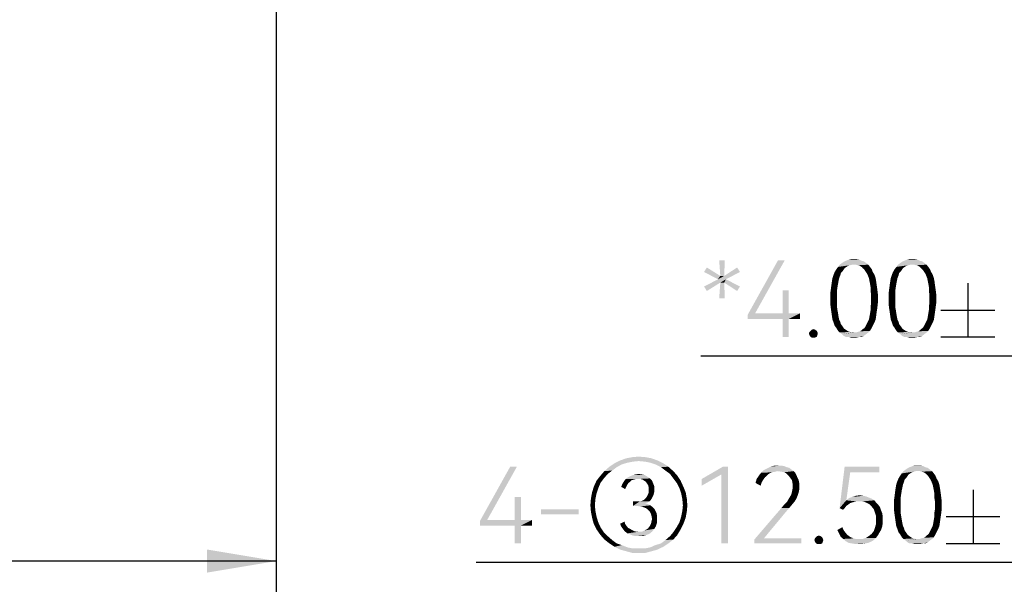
# Model space of a CAD drawing. Header units: millimetres. Extents: x 0 to 297, y 0 to 210.
# Tile 59 of 122: x 94 to 120, y 86 to 101. Entities that reach past the tile are written whole.
import ezdxf

# ---------------------------------------------------------------- set-up
doc = ezdxf.new("R2010")
doc.units = ezdxf.units.MM
doc.header["$LTSCALE"] = 16.335
doc.layers.get('0').update_dxf_attribs({"linetype": 'CONTINUOUS'})
doc.styles.get("Standard").update_dxf_attribs({"font": 'harmonyos_sans_sc_light.ttf'})
doc.dimstyles.new('DIMSTYLE_1', dxfattribs={"dimtxt": 2, "dimasz": 1.8, "dimexe": 0.8, "dimexo": 0, "dimgap": 0.5, "dimtad": 1, "dimzin": 0, "dimdsep": 46, "dimtxsty": 'STANDARD', "dimblk": '_FILLED', "dimblk1": '_FILLED', "dimblk2": '_FILLED', "dimcen": 0.09, "dimclrt": 7, "dimazin": 0, "dimtol": 1, "dimtp": 0.25, "dimtm": 0.25, "dimtfac": 1, "dimtofl": 0, "dimtmove": 0, "dimatfit": 3, "dimldrblk": '_FILLED', "dimfxl": 1, "dimtolj": 1, "dimtzin": 0, "dimarcsym": 0})
doc.dimstyles.new('DIMSTYLE_5', dxfattribs={"dimtxt": 2, "dimasz": 1.8, "dimexe": 0.8, "dimexo": 0, "dimgap": 0.5, "dimtad": 1, "dimzin": 0, "dimdsep": 46, "dimtxsty": 'STANDARD', "dimblk": '_FILLED', "dimblk1": '_FILLED', "dimblk2": '_FILLED', "dimcen": 0.09, "dimclrt": 7, "dimazin": 0, "dimtol": 1, "dimtp": 0.1, "dimtm": 0.1, "dimtfac": 1, "dimtofl": 0, "dimtmove": 0, "dimatfit": 3, "dimldrblk": '_FILLED', "dimfxl": 1, "dimtolj": 1, "dimtzin": 0, "dimarcsym": 0})

# ---------------------------------------------------------------- blocks, each defined once
blk = doc.blocks.new('_FILLED')
at = {"color": 0, "linetype": 'BYBLOCK'}
blk.add_solid([(0, 0), (-1, 0.167), (-1, -0.167)], dxfattribs=at)
blk = doc.blocks.new('*D0')
at = {"color": 7, "linetype": 'CONTINUOUS'}
for p, q in [((15.169, 106.464), (15.169, 86.127)), ((101.169, 106.464), (101.169, 86.127)), ((15.169, 86.927), (58.169, 86.927)), ((101.169, 86.927), (58.169, 86.927))]:
    blk.add_line(p, q, dxfattribs=at)
at = {"color": 7, "linetype": 'CONTINUOUS', "xscale": 1.8, "yscale": 1.8, "zscale": 1.8, "rotation": 180}
blk.add_blockref('_FILLED', (15.169, 86.927), dxfattribs=at)
at = {"color": 7, "linetype": 'CONTINUOUS', "xscale": 1.8, "yscale": 1.8, "zscale": 1.8}
blk.add_blockref('_FILLED', (101.169, 86.927), dxfattribs=at)
blk = doc.blocks.new('*D10')
at = {"color": 7, "linetype": 'CONTINUOUS'}
for p, q in [((127.057, 102.314), (127.057, 91.466)), ((131.057, 101.464), (131.057, 91.466)), ((129.057, 92.266), (112.222, 92.266)), ((127.057, 92.266), (129.057, 92.266)), ((131.057, 92.266), (129.057, 92.266))]:
    blk.add_line(p, q, dxfattribs=at)
at = {"color": 7, "linetype": 'CONTINUOUS', "xscale": 1.8, "yscale": 1.8, "zscale": 1.8}
for p, rotation in [((127.057, 92.266), 180), ((131.057, 92.266), 360)]:
    blk.add_blockref('_FILLED', p, dxfattribs=dict(at, rotation=rotation))
blk = doc.blocks.new('*D11')
at = {"color": 7, "linetype": 'CONTINUOUS'}
for p, q in [((139.557, 116.364), (139.557, 86.086)), ((127.057, 102.314), (127.057, 86.086)), ((133.307, 86.886), (106.372, 86.886)), ((127.057, 86.886), (133.307, 86.886)), ((139.557, 86.886), (133.307, 86.886))]:
    blk.add_line(p, q, dxfattribs=at)
at = {"color": 7, "linetype": 'CONTINUOUS', "xscale": 1.8, "yscale": 1.8, "zscale": 1.8}
for p, rotation in [((127.057, 86.886), 180), ((139.557, 86.886), 360)]:
    blk.add_blockref('_FILLED', p, dxfattribs=dict(at, rotation=rotation))

msp = doc.modelspace()

# ---------------------------------------------------------------- linework, layer by layer
at = {"color": 7, "linetype": 'CONTINUOUS'}
for p, q in [((119.178, 94.166), (119.178, 92.766)), ((118.478, 93.466), (119.878, 93.466)), ((118.478, 92.766), (119.878, 92.766)), ((119.313, 88.786), (119.313, 87.386)), ((118.613, 88.086), (120.013, 88.086)), ((118.613, 87.386), (120.013, 87.386))]:
    msp.add_line(p, q, dxfattribs=at)
for points in [[(112.85, 94.766), (112.733, 94.357), (112.704, 94.766)], [(112.733, 94.357), (112.85, 94.766), (112.835, 94.357)], [(114.412, 94.766), (113.638, 93.379), (113.449, 93.35)], [(114.412, 94.766), (113.449, 93.35), (114.237, 94.766)], [(116.164, 94.649), (116.105, 94.634), (115.799, 94.591)], [(116.164, 94.649), (115.799, 94.591), (115.843, 94.649)], [(116.105, 94.634), (116.062, 94.62), (115.799, 94.591)], [(115.799, 94.591), (116.062, 94.62), (116.018, 94.591)], [(116.529, 94.693), (115.843, 94.649), (115.901, 94.693)], [(116.164, 94.649), (115.843, 94.649), (116.529, 94.693)], [(115.901, 94.693), (115.945, 94.722), (116.47, 94.737)], [(115.901, 94.693), (116.47, 94.737), (116.529, 94.693)], [(116.412, 94.751), (116.47, 94.737), (115.945, 94.722)], [(116.412, 94.751), (115.945, 94.722), (116.003, 94.751)], [(116.354, 94.78), (116.003, 94.751), (116.076, 94.78)], [(116.003, 94.751), (116.354, 94.78), (116.412, 94.751)], [(116.208, 94.795), (116.281, 94.795), (116.076, 94.78)], [(116.208, 94.795), (116.076, 94.78), (116.135, 94.795)], [(116.076, 94.78), (116.281, 94.795), (116.354, 94.78)], [(116.208, 94.649), (116.164, 94.649), (116.529, 94.693)], [(116.266, 94.649), (116.208, 94.649), (116.529, 94.693)], [(116.266, 94.649), (116.529, 94.693), (116.587, 94.649)], [(116.587, 94.649), (116.31, 94.634), (116.266, 94.649)], [(116.368, 94.62), (116.31, 94.634), (116.587, 94.649)], [(116.412, 94.591), (116.368, 94.62), (116.587, 94.649)], [(116.412, 94.591), (116.587, 94.649), (116.631, 94.591)], [(117.682, 94.649), (117.624, 94.634), (117.317, 94.591)], [(117.682, 94.649), (117.317, 94.591), (117.361, 94.649)], [(117.624, 94.634), (117.58, 94.62), (117.317, 94.591)], [(117.317, 94.591), (117.58, 94.62), (117.536, 94.591)], [(118.047, 94.693), (117.361, 94.649), (117.419, 94.693)], [(117.682, 94.649), (117.361, 94.649), (118.047, 94.693)], [(117.419, 94.693), (117.463, 94.722), (117.989, 94.737)], [(117.419, 94.693), (117.989, 94.737), (118.047, 94.693)], [(117.93, 94.751), (117.989, 94.737), (117.463, 94.722)], [(117.93, 94.751), (117.463, 94.722), (117.521, 94.751)], [(117.872, 94.78), (117.521, 94.751), (117.594, 94.78)], [(117.521, 94.751), (117.872, 94.78), (117.93, 94.751)], [(117.726, 94.795), (117.799, 94.795), (117.594, 94.78)], [(117.726, 94.795), (117.594, 94.78), (117.653, 94.795)], [(117.594, 94.78), (117.799, 94.795), (117.872, 94.78)], [(117.726, 94.649), (117.682, 94.649), (118.047, 94.693)], [(117.784, 94.649), (117.726, 94.649), (118.047, 94.693)], [(117.784, 94.649), (118.047, 94.693), (118.105, 94.649)], [(118.105, 94.649), (117.828, 94.634), (117.784, 94.649)], [(117.886, 94.62), (117.828, 94.634), (118.105, 94.649)], [(117.93, 94.591), (117.886, 94.62), (118.105, 94.649)], [(117.93, 94.591), (118.105, 94.649), (118.149, 94.591)], [(112.31, 94.459), (112.383, 94.576), (112.733, 94.357)], [(112.733, 94.357), (112.675, 94.269), (112.31, 94.459)], [(112.675, 94.269), (112.835, 94.357), (113.244, 94.459)], [(112.675, 94.269), (113.244, 94.459), (112.879, 94.269)], [(112.733, 94.357), (112.835, 94.357), (112.675, 94.269)], [(113.244, 94.459), (112.835, 94.357), (113.171, 94.576)], [(115.857, 94.372), (115.653, 94.299), (115.682, 94.386)], [(115.653, 94.299), (115.857, 94.372), (115.828, 94.299)], [(115.872, 94.43), (115.682, 94.386), (115.711, 94.459)], [(115.682, 94.386), (115.872, 94.43), (115.857, 94.372)], [(115.945, 94.518), (115.711, 94.459), (115.755, 94.532)], [(115.945, 94.518), (115.916, 94.474), (115.711, 94.459)], [(115.711, 94.459), (115.916, 94.474), (115.872, 94.43)], [(116.018, 94.591), (115.974, 94.561), (115.755, 94.532)], [(116.018, 94.591), (115.755, 94.532), (115.799, 94.591)], [(115.755, 94.532), (115.974, 94.561), (115.945, 94.518)], [(116.631, 94.591), (116.441, 94.561), (116.412, 94.591)], [(116.441, 94.561), (116.631, 94.591), (116.675, 94.532)], [(116.675, 94.532), (116.485, 94.518), (116.441, 94.561)], [(116.514, 94.474), (116.485, 94.518), (116.675, 94.532)], [(116.514, 94.474), (116.675, 94.532), (116.704, 94.459)], [(116.704, 94.459), (116.543, 94.43), (116.514, 94.474)], [(116.543, 94.43), (116.704, 94.459), (116.748, 94.386)], [(116.748, 94.386), (116.573, 94.372), (116.543, 94.43)], [(116.602, 94.299), (116.573, 94.372), (116.748, 94.386)], [(116.602, 94.299), (116.748, 94.386), (116.777, 94.299)], [(117.376, 94.372), (117.171, 94.299), (117.2, 94.386)], [(117.171, 94.299), (117.376, 94.372), (117.346, 94.299)], [(117.39, 94.43), (117.2, 94.386), (117.23, 94.459)], [(117.2, 94.386), (117.39, 94.43), (117.376, 94.372)], [(117.463, 94.518), (117.23, 94.459), (117.273, 94.532)], [(117.463, 94.518), (117.434, 94.474), (117.23, 94.459)], [(117.23, 94.459), (117.434, 94.474), (117.39, 94.43)], [(117.536, 94.591), (117.492, 94.561), (117.273, 94.532)], [(117.536, 94.591), (117.273, 94.532), (117.317, 94.591)], [(117.273, 94.532), (117.492, 94.561), (117.463, 94.518)], [(118.149, 94.591), (117.959, 94.561), (117.93, 94.591)], [(117.959, 94.561), (118.149, 94.591), (118.193, 94.532)], [(118.193, 94.532), (118.003, 94.518), (117.959, 94.561)], [(118.032, 94.474), (118.003, 94.518), (118.193, 94.532)], [(118.032, 94.474), (118.193, 94.532), (118.222, 94.459)], [(118.222, 94.459), (118.062, 94.43), (118.032, 94.474)], [(118.062, 94.43), (118.222, 94.459), (118.266, 94.386)], [(118.266, 94.386), (118.091, 94.372), (118.062, 94.43)], [(118.12, 94.299), (118.091, 94.372), (118.266, 94.386)], [(118.12, 94.299), (118.266, 94.386), (118.295, 94.299)], [(112.879, 94.269), (112.733, 94.182), (112.31, 94.08)], [(112.879, 94.269), (112.31, 94.08), (112.675, 94.269)], [(112.31, 94.08), (112.733, 94.182), (112.383, 93.963)], [(112.835, 94.182), (112.704, 93.773), (112.733, 94.182)], [(112.704, 93.773), (112.835, 94.182), (112.85, 93.773)], [(112.835, 94.182), (112.733, 94.182), (112.879, 94.269)], [(112.835, 94.182), (112.879, 94.269), (113.244, 94.08)], [(113.244, 94.08), (113.171, 93.963), (112.835, 94.182)], [(115.784, 94.065), (115.609, 93.992), (115.624, 94.109)], [(115.799, 94.153), (115.624, 94.109), (115.638, 94.211)], [(115.624, 94.109), (115.799, 94.153), (115.784, 94.065)], [(115.828, 94.299), (115.813, 94.226), (115.638, 94.211)], [(115.828, 94.299), (115.638, 94.211), (115.653, 94.299)], [(115.638, 94.211), (115.813, 94.226), (115.799, 94.153)], [(116.777, 94.299), (116.616, 94.226), (116.602, 94.299)], [(116.616, 94.226), (116.777, 94.299), (116.792, 94.211)], [(116.792, 94.211), (116.631, 94.153), (116.616, 94.226)], [(116.631, 94.153), (116.792, 94.211), (116.806, 94.109)], [(116.806, 94.109), (116.646, 94.065), (116.631, 94.153)], [(116.646, 94.065), (116.806, 94.109), (116.821, 94.007)], [(117.303, 94.065), (117.127, 93.992), (117.142, 94.109)], [(117.317, 94.153), (117.142, 94.109), (117.157, 94.211)], [(117.142, 94.109), (117.317, 94.153), (117.303, 94.065)], [(117.346, 94.299), (117.332, 94.226), (117.157, 94.211)], [(117.346, 94.299), (117.157, 94.211), (117.171, 94.299)], [(117.157, 94.211), (117.332, 94.226), (117.317, 94.153)], [(118.295, 94.299), (118.135, 94.226), (118.12, 94.299)], [(118.135, 94.226), (118.295, 94.299), (118.31, 94.211)], [(118.31, 94.211), (118.149, 94.153), (118.135, 94.226)], [(118.149, 94.153), (118.31, 94.211), (118.324, 94.109)], [(118.324, 94.109), (118.164, 94.065), (118.149, 94.153)], [(118.164, 94.065), (118.324, 94.109), (118.339, 94.007)], [(114.514, 93.977), (114.354, 93.379), (114.354, 93.977)], [(114.354, 93.379), (114.514, 93.977), (114.514, 93.379)], [(115.77, 93.963), (115.594, 93.89), (115.609, 93.992)], [(115.594, 93.89), (115.77, 93.963), (115.77, 93.861)], [(115.77, 93.861), (115.594, 93.758), (115.594, 93.89)], [(115.594, 93.758), (115.77, 93.861), (115.77, 93.758)], [(115.609, 93.992), (115.784, 94.065), (115.77, 93.963)], [(116.821, 94.007), (116.646, 93.963), (116.646, 94.065)], [(116.646, 93.963), (116.821, 94.007), (116.835, 93.89)], [(116.835, 93.89), (116.66, 93.861), (116.646, 93.963)], [(116.66, 93.758), (116.66, 93.861), (116.835, 93.89)], [(116.66, 93.758), (116.835, 93.89), (116.835, 93.758)], [(117.288, 93.963), (117.113, 93.89), (117.127, 93.992)], [(117.113, 93.89), (117.288, 93.963), (117.288, 93.861)], [(117.288, 93.861), (117.113, 93.758), (117.113, 93.89)], [(117.113, 93.758), (117.288, 93.861), (117.288, 93.758)], [(117.127, 93.992), (117.303, 94.065), (117.288, 93.963)], [(118.339, 94.007), (118.164, 93.963), (118.164, 94.065)], [(118.164, 93.963), (118.339, 94.007), (118.354, 93.89)], [(118.354, 93.89), (118.178, 93.861), (118.164, 93.963)], [(118.178, 93.758), (118.178, 93.861), (118.354, 93.89)], [(118.178, 93.758), (118.354, 93.89), (118.354, 93.758)], [(115.77, 93.758), (115.77, 93.656), (115.594, 93.642)], [(115.77, 93.758), (115.594, 93.642), (115.594, 93.758)], [(115.594, 93.642), (115.77, 93.656), (115.77, 93.554)], [(115.77, 93.554), (115.609, 93.525), (115.594, 93.642)], [(116.835, 93.642), (116.646, 93.554), (116.66, 93.656)], [(116.646, 93.554), (116.835, 93.642), (116.821, 93.525)], [(116.835, 93.758), (116.66, 93.656), (116.66, 93.758)], [(116.66, 93.656), (116.835, 93.758), (116.835, 93.642)], [(117.288, 93.758), (117.288, 93.656), (117.113, 93.642)], [(117.288, 93.758), (117.113, 93.642), (117.113, 93.758)], [(117.113, 93.642), (117.288, 93.656), (117.288, 93.554)], [(117.288, 93.554), (117.127, 93.525), (117.113, 93.642)], [(118.354, 93.642), (118.164, 93.554), (118.178, 93.656)], [(118.164, 93.554), (118.354, 93.642), (118.339, 93.525)], [(118.354, 93.758), (118.178, 93.656), (118.178, 93.758)], [(118.178, 93.656), (118.354, 93.758), (118.354, 93.642)], [(114.514, 93.379), (114.806, 93.379), (113.449, 93.35)], [(114.354, 93.379), (114.514, 93.379), (113.449, 93.35)], [(113.638, 93.379), (114.354, 93.379), (113.449, 93.35)], [(113.449, 93.233), (113.449, 93.35), (114.806, 93.379)], [(114.354, 93.233), (113.449, 93.233), (114.806, 93.379)], [(114.514, 93.233), (114.354, 93.233), (114.806, 93.379)], [(114.514, 93.233), (114.806, 93.379), (114.806, 93.233)], [(115.609, 93.525), (115.77, 93.554), (115.784, 93.466)], [(115.784, 93.466), (115.624, 93.423), (115.609, 93.525)], [(115.624, 93.423), (115.784, 93.466), (115.799, 93.379)], [(115.799, 93.379), (115.638, 93.32), (115.624, 93.423)], [(115.638, 93.32), (115.799, 93.379), (115.813, 93.291)], [(115.813, 93.291), (115.653, 93.218), (115.638, 93.32)], [(116.602, 93.218), (116.616, 93.291), (116.792, 93.32)], [(116.602, 93.218), (116.792, 93.32), (116.777, 93.218)], [(116.792, 93.32), (116.616, 93.291), (116.631, 93.379)], [(116.806, 93.423), (116.631, 93.379), (116.646, 93.466)], [(116.631, 93.379), (116.806, 93.423), (116.792, 93.32)], [(116.821, 93.525), (116.646, 93.466), (116.646, 93.554)], [(116.646, 93.466), (116.821, 93.525), (116.806, 93.423)], [(117.127, 93.525), (117.288, 93.554), (117.303, 93.466)], [(117.303, 93.466), (117.142, 93.423), (117.127, 93.525)], [(117.142, 93.423), (117.303, 93.466), (117.317, 93.379)], [(117.317, 93.379), (117.157, 93.32), (117.142, 93.423)], [(117.157, 93.32), (117.317, 93.379), (117.332, 93.291)], [(117.332, 93.291), (117.171, 93.218), (117.157, 93.32)], [(118.12, 93.218), (118.135, 93.291), (118.31, 93.32)], [(118.12, 93.218), (118.31, 93.32), (118.295, 93.218)], [(118.31, 93.32), (118.135, 93.291), (118.149, 93.379)], [(118.324, 93.423), (118.149, 93.379), (118.164, 93.466)], [(118.149, 93.379), (118.324, 93.423), (118.31, 93.32)], [(118.339, 93.525), (118.164, 93.466), (118.164, 93.554)], [(118.164, 93.466), (118.339, 93.525), (118.324, 93.423)], [(114.514, 93.233), (114.354, 92.766), (114.354, 93.233)], [(114.354, 92.766), (114.514, 93.233), (114.514, 92.766)], [(115.653, 93.218), (115.813, 93.291), (115.828, 93.218)], [(115.828, 93.218), (115.682, 93.145), (115.653, 93.218)], [(115.828, 93.218), (115.857, 93.16), (115.682, 93.145)], [(115.682, 93.145), (115.857, 93.16), (115.872, 93.102)], [(115.872, 93.102), (115.711, 93.058), (115.682, 93.145)], [(115.711, 93.058), (115.872, 93.102), (115.916, 93.043)], [(116.704, 93.058), (116.514, 93.043), (116.543, 93.102)], [(116.748, 93.145), (116.543, 93.102), (116.573, 93.16)], [(116.543, 93.102), (116.748, 93.145), (116.704, 93.058)], [(116.777, 93.218), (116.573, 93.16), (116.602, 93.218)], [(116.573, 93.16), (116.777, 93.218), (116.748, 93.145)], [(117.171, 93.218), (117.332, 93.291), (117.346, 93.218)], [(117.346, 93.218), (117.2, 93.145), (117.171, 93.218)], [(117.346, 93.218), (117.376, 93.16), (117.2, 93.145)], [(117.2, 93.145), (117.376, 93.16), (117.39, 93.102)], [(117.39, 93.102), (117.23, 93.058), (117.2, 93.145)], [(117.23, 93.058), (117.39, 93.102), (117.434, 93.043)], [(118.222, 93.058), (118.032, 93.043), (118.062, 93.102)], [(118.266, 93.145), (118.062, 93.102), (118.091, 93.16)], [(118.062, 93.102), (118.266, 93.145), (118.222, 93.058)], [(118.295, 93.218), (118.091, 93.16), (118.12, 93.218)], [(118.091, 93.16), (118.295, 93.218), (118.266, 93.145)], [(115.259, 92.897), (115.04, 92.853), (115.054, 92.897)], [(115.04, 92.853), (115.259, 92.897), (115.273, 92.853)], [(115.273, 92.853), (115.054, 92.81), (115.04, 92.853)], [(115.244, 92.926), (115.054, 92.897), (115.084, 92.926)], [(115.054, 92.897), (115.244, 92.926), (115.259, 92.897)], [(115.054, 92.81), (115.273, 92.853), (115.259, 92.81)], [(115.259, 92.81), (115.084, 92.766), (115.054, 92.81)], [(115.2, 92.956), (115.084, 92.926), (115.113, 92.956)], [(115.084, 92.926), (115.2, 92.956), (115.244, 92.926)], [(115.084, 92.766), (115.259, 92.81), (115.244, 92.766)], [(115.113, 92.956), (115.157, 92.97), (115.2, 92.956)], [(115.916, 93.043), (115.755, 92.999), (115.711, 93.058)], [(115.755, 92.999), (115.916, 93.043), (115.945, 92.999)], [(115.945, 92.999), (115.799, 92.926), (115.755, 92.999)], [(115.945, 92.999), (115.974, 92.97), (115.799, 92.926)], [(115.974, 92.97), (116.018, 92.941), (115.799, 92.926)], [(115.799, 92.926), (116.018, 92.941), (116.062, 92.912)], [(116.062, 92.912), (115.843, 92.883), (115.799, 92.926)], [(116.062, 92.912), (116.105, 92.897), (115.843, 92.883)], [(115.843, 92.883), (116.105, 92.897), (116.164, 92.883)], [(116.164, 92.883), (115.901, 92.839), (115.843, 92.883)], [(116.266, 92.883), (116.587, 92.883), (115.901, 92.839)], [(116.208, 92.883), (116.266, 92.883), (115.901, 92.839)], [(116.164, 92.883), (116.208, 92.883), (115.901, 92.839)], [(115.901, 92.839), (116.587, 92.883), (116.529, 92.839)], [(116.529, 92.839), (115.945, 92.795), (115.901, 92.839)], [(115.945, 92.795), (116.529, 92.839), (116.47, 92.795)], [(116.266, 92.883), (116.31, 92.897), (116.631, 92.926)], [(116.266, 92.883), (116.631, 92.926), (116.587, 92.883)], [(116.31, 92.897), (116.368, 92.912), (116.631, 92.926)], [(116.631, 92.926), (116.368, 92.912), (116.412, 92.941)], [(116.412, 92.941), (116.441, 92.97), (116.675, 92.999)], [(116.412, 92.941), (116.675, 92.999), (116.631, 92.926)], [(116.675, 92.999), (116.441, 92.97), (116.485, 92.999)], [(116.485, 92.999), (116.514, 93.043), (116.704, 93.058)], [(116.485, 92.999), (116.704, 93.058), (116.675, 92.999)], [(117.434, 93.043), (117.273, 92.999), (117.23, 93.058)], [(117.273, 92.999), (117.434, 93.043), (117.463, 92.999)], [(117.463, 92.999), (117.317, 92.926), (117.273, 92.999)], [(117.463, 92.999), (117.492, 92.97), (117.317, 92.926)], [(117.492, 92.97), (117.536, 92.941), (117.317, 92.926)], [(117.317, 92.926), (117.536, 92.941), (117.58, 92.912)], [(117.58, 92.912), (117.361, 92.883), (117.317, 92.926)], [(117.58, 92.912), (117.624, 92.897), (117.361, 92.883)], [(117.361, 92.883), (117.624, 92.897), (117.682, 92.883)], [(117.682, 92.883), (117.419, 92.839), (117.361, 92.883)], [(117.784, 92.883), (118.105, 92.883), (117.419, 92.839)], [(117.726, 92.883), (117.784, 92.883), (117.419, 92.839)], [(117.682, 92.883), (117.726, 92.883), (117.419, 92.839)], [(117.419, 92.839), (118.105, 92.883), (118.047, 92.839)], [(118.047, 92.839), (117.463, 92.795), (117.419, 92.839)], [(117.463, 92.795), (118.047, 92.839), (117.989, 92.795)], [(117.784, 92.883), (117.828, 92.897), (118.149, 92.926)], [(117.784, 92.883), (118.149, 92.926), (118.105, 92.883)], [(117.828, 92.897), (117.886, 92.912), (118.149, 92.926)], [(118.149, 92.926), (117.886, 92.912), (117.93, 92.941)], [(117.93, 92.941), (117.959, 92.97), (118.193, 92.999)], [(117.93, 92.941), (118.193, 92.999), (118.149, 92.926)], [(118.193, 92.999), (117.959, 92.97), (118.003, 92.999)], [(118.003, 92.999), (118.032, 93.043), (118.222, 93.058)], [(118.003, 92.999), (118.222, 93.058), (118.193, 92.999)], [(115.244, 92.766), (115.113, 92.751), (115.084, 92.766)], [(115.157, 92.751), (115.113, 92.751), (115.244, 92.766)], [(115.157, 92.751), (115.244, 92.766), (115.2, 92.751)], [(116.47, 92.795), (116.003, 92.766), (115.945, 92.795)], [(116.076, 92.766), (116.003, 92.766), (116.47, 92.795)], [(116.354, 92.766), (116.076, 92.766), (116.47, 92.795)], [(116.354, 92.766), (116.135, 92.751), (116.076, 92.766)], [(116.208, 92.751), (116.135, 92.751), (116.354, 92.766)], [(116.208, 92.751), (116.354, 92.766), (116.281, 92.751)], [(116.354, 92.766), (116.47, 92.795), (116.412, 92.766)], [(117.989, 92.795), (117.521, 92.766), (117.463, 92.795)], [(117.594, 92.766), (117.521, 92.766), (117.989, 92.795)], [(117.872, 92.766), (117.594, 92.766), (117.989, 92.795)], [(117.872, 92.766), (117.653, 92.751), (117.594, 92.766)], [(117.726, 92.751), (117.653, 92.751), (117.872, 92.766)], [(117.726, 92.751), (117.872, 92.766), (117.799, 92.751)], [(117.872, 92.766), (117.989, 92.795), (117.93, 92.766)], [(110.167, 89.445), (109.846, 89.386), (109.978, 89.474)], [(110.605, 89.532), (109.978, 89.474), (110.124, 89.547)], [(110.605, 89.532), (110.459, 89.518), (109.978, 89.474)], [(110.459, 89.518), (110.313, 89.489), (109.978, 89.474)], [(109.978, 89.474), (110.313, 89.489), (110.167, 89.445)], [(110.941, 89.605), (110.124, 89.547), (110.284, 89.605)], [(110.124, 89.547), (110.941, 89.605), (111.102, 89.547)], [(110.124, 89.547), (111.102, 89.547), (110.605, 89.532)], [(110.781, 89.634), (110.284, 89.605), (110.445, 89.634)], [(110.284, 89.605), (110.781, 89.634), (110.941, 89.605)], [(110.445, 89.634), (110.605, 89.649), (110.781, 89.634)], [(110.766, 89.518), (110.605, 89.532), (111.102, 89.547)], [(110.912, 89.489), (110.766, 89.518), (111.102, 89.547)], [(110.912, 89.489), (111.102, 89.547), (111.248, 89.474)], [(111.248, 89.474), (111.043, 89.445), (110.912, 89.489)], [(111.043, 89.445), (111.248, 89.474), (111.379, 89.386)], [(107.437, 89.386), (106.664, 87.999), (106.474, 87.97)], [(107.437, 89.386), (106.474, 87.97), (107.262, 89.386)], [(109.802, 89.197), (109.613, 89.153), (109.715, 89.27)], [(110.036, 89.372), (109.715, 89.27), (109.846, 89.386)], [(110.036, 89.372), (109.919, 89.284), (109.715, 89.27)], [(109.715, 89.27), (109.919, 89.284), (109.802, 89.197)], [(109.846, 89.386), (110.167, 89.445), (110.036, 89.372)], [(111.379, 89.386), (111.189, 89.372), (111.043, 89.445)], [(111.306, 89.284), (111.189, 89.372), (111.379, 89.386)], [(111.306, 89.284), (111.379, 89.386), (111.51, 89.27)], [(111.51, 89.27), (111.423, 89.197), (111.306, 89.284)], [(111.423, 89.197), (111.51, 89.27), (111.613, 89.153)], [(112.934, 89.386), (112.759, 89.182), (112.248, 89.065)], [(112.934, 89.386), (112.248, 89.065), (112.802, 89.386)], [(112.759, 87.386), (112.759, 89.182), (112.934, 89.386)], [(112.759, 87.386), (112.934, 89.386), (112.934, 87.386)], [(114.014, 89.211), (113.737, 89.153), (113.795, 89.226)], [(114.233, 89.27), (113.795, 89.226), (113.868, 89.299)], [(114.233, 89.27), (114.16, 89.255), (113.795, 89.226)], [(114.16, 89.255), (114.087, 89.24), (113.795, 89.226)], [(113.795, 89.226), (114.087, 89.24), (114.014, 89.211)], [(114.583, 89.313), (113.868, 89.299), (113.956, 89.343)], [(114.233, 89.27), (113.868, 89.299), (114.583, 89.313)], [(114.467, 89.372), (113.956, 89.343), (114.043, 89.386)], [(114.467, 89.372), (114.525, 89.357), (113.956, 89.343)], [(113.956, 89.343), (114.525, 89.357), (114.583, 89.313)], [(114.321, 89.416), (114.394, 89.401), (114.043, 89.386)], [(114.248, 89.416), (114.321, 89.416), (114.043, 89.386)], [(114.248, 89.416), (114.043, 89.386), (114.146, 89.416)], [(114.043, 89.386), (114.394, 89.401), (114.467, 89.372)], [(114.233, 89.27), (114.583, 89.313), (114.642, 89.27)], [(114.642, 89.27), (114.321, 89.255), (114.233, 89.27)], [(114.394, 89.24), (114.321, 89.255), (114.642, 89.27)], [(114.394, 89.24), (114.642, 89.27), (114.686, 89.226)], [(114.686, 89.226), (114.452, 89.211), (114.394, 89.24)], [(114.452, 89.211), (114.686, 89.226), (114.715, 89.167)], [(116.116, 89.24), (115.839, 88.306), (115.97, 89.386)], [(116.116, 89.24), (116.014, 88.51), (115.839, 88.306)], [(115.97, 89.386), (116.875, 89.386), (116.116, 89.24)], [(116.116, 89.24), (116.875, 89.386), (116.875, 89.24)], [(117.824, 89.27), (117.766, 89.255), (117.459, 89.211)], [(117.824, 89.27), (117.459, 89.211), (117.503, 89.27)], [(117.766, 89.255), (117.722, 89.24), (117.459, 89.211)], [(117.459, 89.211), (117.722, 89.24), (117.678, 89.211)], [(118.189, 89.313), (117.503, 89.27), (117.562, 89.313)], [(117.824, 89.27), (117.503, 89.27), (118.189, 89.313)], [(117.562, 89.313), (117.605, 89.343), (118.131, 89.357)], [(117.562, 89.313), (118.131, 89.357), (118.189, 89.313)], [(118.073, 89.372), (118.131, 89.357), (117.605, 89.343)], [(118.073, 89.372), (117.605, 89.343), (117.664, 89.372)], [(118.014, 89.401), (117.664, 89.372), (117.737, 89.401)], [(117.664, 89.372), (118.014, 89.401), (118.073, 89.372)], [(117.868, 89.416), (117.941, 89.416), (117.737, 89.401)], [(117.868, 89.416), (117.737, 89.401), (117.795, 89.416)], [(117.737, 89.401), (117.941, 89.416), (118.014, 89.401)], [(117.868, 89.27), (117.824, 89.27), (118.189, 89.313)], [(117.927, 89.27), (117.868, 89.27), (118.189, 89.313)], [(117.927, 89.27), (118.189, 89.313), (118.248, 89.27)], [(118.248, 89.27), (117.97, 89.255), (117.927, 89.27)], [(118.029, 89.24), (117.97, 89.255), (118.248, 89.27)], [(118.073, 89.211), (118.029, 89.24), (118.248, 89.27)], [(118.073, 89.211), (118.248, 89.27), (118.292, 89.211)], [(109.613, 88.963), (109.437, 88.861), (109.51, 89.021)], [(109.437, 88.861), (109.613, 88.963), (109.554, 88.817)], [(109.7, 89.08), (109.51, 89.021), (109.613, 89.153)], [(109.51, 89.021), (109.7, 89.08), (109.613, 88.963)], [(109.613, 89.153), (109.802, 89.197), (109.7, 89.08)], [(110.386, 88.992), (110.182, 88.934), (110.226, 89.007)], [(110.386, 88.992), (110.343, 88.963), (110.182, 88.934)], [(110.182, 88.934), (110.343, 88.963), (110.313, 88.919)], [(110.532, 89.065), (110.489, 89.051), (110.226, 89.007)], [(110.532, 89.065), (110.226, 89.007), (110.27, 89.065)], [(110.489, 89.051), (110.43, 89.036), (110.226, 89.007)], [(110.226, 89.007), (110.43, 89.036), (110.386, 88.992)], [(110.897, 89.08), (110.27, 89.065), (110.328, 89.109)], [(110.532, 89.065), (110.27, 89.065), (110.897, 89.08)], [(110.839, 89.124), (110.328, 89.109), (110.386, 89.138)], [(110.328, 89.109), (110.839, 89.124), (110.897, 89.08)], [(110.766, 89.167), (110.386, 89.138), (110.459, 89.167)], [(110.386, 89.138), (110.766, 89.167), (110.839, 89.124)], [(110.693, 89.182), (110.459, 89.167), (110.518, 89.182)], [(110.459, 89.167), (110.693, 89.182), (110.766, 89.167)], [(110.518, 89.182), (110.605, 89.197), (110.693, 89.182)], [(110.591, 89.065), (110.532, 89.065), (110.897, 89.08)], [(110.649, 89.065), (110.591, 89.065), (110.897, 89.08)], [(110.708, 89.051), (110.649, 89.065), (110.897, 89.08)], [(110.751, 89.021), (110.708, 89.051), (110.897, 89.08)], [(110.751, 89.021), (110.897, 89.08), (110.956, 89.021)], [(110.956, 89.021), (110.795, 88.992), (110.751, 89.021)], [(110.824, 88.948), (110.795, 88.992), (110.956, 89.021)], [(110.824, 88.948), (110.956, 89.021), (110.985, 88.948)], [(111.613, 89.153), (111.51, 89.08), (111.423, 89.197)], [(111.51, 89.08), (111.613, 89.153), (111.7, 89.021)], [(111.7, 89.021), (111.598, 88.963), (111.51, 89.08)], [(111.598, 88.963), (111.7, 89.021), (111.773, 88.861)], [(111.773, 88.861), (111.671, 88.817), (111.598, 88.963)], [(112.248, 89.065), (112.759, 89.182), (112.248, 88.89)], [(113.854, 89.051), (113.649, 88.963), (113.678, 89.065)], [(113.854, 89.051), (113.81, 88.978), (113.649, 88.963)], [(113.649, 88.963), (113.81, 88.978), (113.781, 88.89)], [(113.897, 89.109), (113.678, 89.065), (113.737, 89.153)], [(113.678, 89.065), (113.897, 89.109), (113.854, 89.051)], [(114.014, 89.211), (113.956, 89.167), (113.737, 89.153)], [(113.737, 89.153), (113.956, 89.167), (113.897, 89.109)], [(114.715, 89.167), (114.51, 89.153), (114.452, 89.211)], [(114.554, 89.094), (114.51, 89.153), (114.715, 89.167)], [(114.554, 89.094), (114.715, 89.167), (114.744, 89.094)], [(114.744, 89.094), (114.598, 89.036), (114.554, 89.094)], [(114.598, 89.036), (114.744, 89.094), (114.773, 89.036)], [(114.773, 89.036), (114.613, 88.948), (114.598, 89.036)], [(114.773, 89.036), (114.788, 88.963), (114.613, 88.948)], [(114.613, 88.875), (114.613, 88.948), (114.788, 88.963)], [(114.613, 88.875), (114.788, 88.963), (114.788, 88.875)], [(117.518, 88.992), (117.313, 88.919), (117.343, 89.007)], [(117.313, 88.919), (117.518, 88.992), (117.489, 88.919)], [(117.532, 89.051), (117.343, 89.007), (117.372, 89.08)], [(117.343, 89.007), (117.532, 89.051), (117.518, 88.992)], [(117.605, 89.138), (117.372, 89.08), (117.416, 89.153)], [(117.605, 89.138), (117.576, 89.094), (117.372, 89.08)], [(117.372, 89.08), (117.576, 89.094), (117.532, 89.051)], [(117.678, 89.211), (117.635, 89.182), (117.416, 89.153)], [(117.678, 89.211), (117.416, 89.153), (117.459, 89.211)], [(117.416, 89.153), (117.635, 89.182), (117.605, 89.138)], [(118.292, 89.211), (118.102, 89.182), (118.073, 89.211)], [(118.102, 89.182), (118.292, 89.211), (118.335, 89.153)], [(118.335, 89.153), (118.146, 89.138), (118.102, 89.182)], [(118.175, 89.094), (118.146, 89.138), (118.335, 89.153)], [(118.175, 89.094), (118.335, 89.153), (118.364, 89.08)], [(118.364, 89.08), (118.204, 89.051), (118.175, 89.094)], [(118.204, 89.051), (118.364, 89.08), (118.408, 89.007)], [(118.408, 89.007), (118.233, 88.992), (118.204, 89.051)], [(118.262, 88.919), (118.233, 88.992), (118.408, 89.007)], [(118.262, 88.919), (118.408, 89.007), (118.437, 88.919)], [(109.51, 88.686), (109.364, 88.554), (109.394, 88.715)], [(109.554, 88.817), (109.394, 88.715), (109.437, 88.861)], [(109.394, 88.715), (109.554, 88.817), (109.51, 88.686)], [(110.313, 88.919), (110.153, 88.861), (110.182, 88.934)], [(110.153, 88.861), (110.313, 88.919), (110.284, 88.861)], [(110.284, 88.861), (110.255, 88.802), (110.153, 88.861)], [(110.985, 88.948), (110.854, 88.905), (110.824, 88.948)], [(110.854, 88.905), (110.985, 88.948), (111.014, 88.875)], [(111.014, 88.875), (110.868, 88.846), (110.854, 88.905)], [(110.854, 88.671), (110.868, 88.715), (111.014, 88.729)], [(110.854, 88.671), (111.014, 88.729), (111, 88.671)], [(110.868, 88.788), (110.868, 88.846), (111.014, 88.875)], [(110.868, 88.788), (111.014, 88.875), (111.014, 88.788)], [(111.014, 88.788), (111.014, 88.729), (110.868, 88.715)], [(111.014, 88.788), (110.868, 88.715), (110.868, 88.788)], [(111.671, 88.817), (111.773, 88.861), (111.832, 88.715)], [(111.832, 88.715), (111.715, 88.686), (111.671, 88.817)], [(111.715, 88.686), (111.832, 88.715), (111.861, 88.554)], [(114.773, 88.715), (114.583, 88.671), (114.598, 88.729)], [(114.583, 88.671), (114.773, 88.715), (114.744, 88.627)], [(114.788, 88.788), (114.598, 88.729), (114.613, 88.802)], [(114.598, 88.729), (114.788, 88.788), (114.773, 88.715)], [(114.788, 88.875), (114.613, 88.802), (114.613, 88.875)], [(114.613, 88.802), (114.788, 88.875), (114.788, 88.788)], [(117.445, 88.686), (117.27, 88.613), (117.284, 88.729)], [(117.459, 88.773), (117.284, 88.729), (117.299, 88.832)], [(117.284, 88.729), (117.459, 88.773), (117.445, 88.686)], [(117.489, 88.919), (117.474, 88.846), (117.299, 88.832)], [(117.489, 88.919), (117.299, 88.832), (117.313, 88.919)], [(117.299, 88.832), (117.474, 88.846), (117.459, 88.773)], [(118.437, 88.919), (118.277, 88.846), (118.262, 88.919)], [(118.277, 88.846), (118.437, 88.919), (118.452, 88.832)], [(118.452, 88.832), (118.292, 88.773), (118.277, 88.846)], [(118.292, 88.773), (118.452, 88.832), (118.467, 88.729)], [(118.467, 88.729), (118.306, 88.686), (118.292, 88.773)], [(118.306, 88.686), (118.467, 88.729), (118.481, 88.627)], [(107.54, 88.598), (107.379, 87.999), (107.379, 88.598)], [(107.379, 87.999), (107.54, 88.598), (107.54, 87.999)], [(109.481, 88.54), (109.35, 88.379), (109.364, 88.554)], [(109.35, 88.379), (109.481, 88.54), (109.467, 88.379)], [(109.364, 88.554), (109.51, 88.686), (109.481, 88.54)], [(110.883, 88.481), (110.839, 88.452), (110.459, 88.364)], [(110.635, 88.481), (110.883, 88.481), (110.459, 88.364)], [(110.562, 88.481), (110.635, 88.481), (110.459, 88.364)], [(110.562, 88.481), (110.459, 88.364), (110.459, 88.481)], [(110.839, 88.452), (110.781, 88.437), (110.459, 88.364)], [(110.635, 88.481), (110.693, 88.496), (110.927, 88.525)], [(110.635, 88.481), (110.927, 88.525), (110.883, 88.481)], [(110.927, 88.525), (110.693, 88.496), (110.751, 88.525)], [(110.956, 88.569), (110.751, 88.525), (110.795, 88.569)], [(110.751, 88.525), (110.956, 88.569), (110.927, 88.525)], [(110.795, 88.569), (110.824, 88.613), (110.985, 88.627)], [(110.795, 88.569), (110.985, 88.627), (110.956, 88.569)], [(111, 88.671), (110.985, 88.627), (110.824, 88.613)], [(111, 88.671), (110.824, 88.613), (110.854, 88.671)], [(111.861, 88.554), (111.744, 88.54), (111.715, 88.686)], [(111.759, 88.379), (111.744, 88.54), (111.861, 88.554)], [(111.759, 88.379), (111.861, 88.554), (111.875, 88.379)], [(114.394, 88.394), (114.467, 88.467), (114.671, 88.481)], [(114.394, 88.394), (114.671, 88.481), (114.598, 88.394)], [(114.671, 88.481), (114.467, 88.467), (114.51, 88.54)], [(114.715, 88.554), (114.51, 88.54), (114.554, 88.613)], [(114.51, 88.54), (114.715, 88.554), (114.671, 88.481)], [(114.744, 88.627), (114.554, 88.613), (114.583, 88.671)], [(114.554, 88.613), (114.744, 88.627), (114.715, 88.554)], [(116.014, 88.51), (116.116, 88.437), (115.839, 88.306)], [(116.671, 88.554), (116.014, 88.51), (116.087, 88.569)], [(116.014, 88.51), (116.671, 88.554), (116.744, 88.51)], [(116.014, 88.51), (116.744, 88.51), (116.277, 88.481)], [(116.014, 88.51), (116.277, 88.481), (116.16, 88.452)], [(116.014, 88.51), (116.16, 88.452), (116.116, 88.437)], [(116.598, 88.583), (116.087, 88.569), (116.175, 88.598)], [(116.087, 88.569), (116.598, 88.583), (116.671, 88.554)], [(116.277, 88.481), (116.219, 88.467), (116.16, 88.452)], [(116.452, 88.627), (116.525, 88.613), (116.175, 88.598)], [(116.452, 88.627), (116.175, 88.598), (116.262, 88.627)], [(116.175, 88.598), (116.525, 88.613), (116.598, 88.583)], [(116.262, 88.627), (116.364, 88.642), (116.452, 88.627)], [(116.35, 88.481), (116.277, 88.481), (116.744, 88.51)], [(116.437, 88.481), (116.35, 88.481), (116.744, 88.51)], [(116.525, 88.452), (116.437, 88.481), (116.744, 88.51)], [(116.525, 88.452), (116.744, 88.51), (116.788, 88.452)], [(116.788, 88.452), (116.613, 88.408), (116.525, 88.452)], [(116.613, 88.408), (116.788, 88.452), (116.846, 88.394)], [(117.43, 88.583), (117.255, 88.51), (117.27, 88.613)], [(117.255, 88.51), (117.43, 88.583), (117.43, 88.481)], [(117.43, 88.481), (117.255, 88.379), (117.255, 88.51)], [(117.255, 88.379), (117.43, 88.481), (117.43, 88.379)], [(117.27, 88.613), (117.445, 88.686), (117.43, 88.583)], [(118.481, 88.627), (118.306, 88.583), (118.306, 88.686)], [(118.306, 88.583), (118.481, 88.627), (118.496, 88.51)], [(118.496, 88.51), (118.321, 88.481), (118.306, 88.583)], [(118.321, 88.379), (118.321, 88.481), (118.496, 88.51)], [(118.321, 88.379), (118.496, 88.51), (118.496, 88.379)], [(109.043, 88.277), (108.065, 88.145), (108.065, 88.277)], [(108.065, 88.145), (109.043, 88.277), (109.043, 88.145)], [(109.467, 88.379), (109.364, 88.218), (109.35, 88.379)], [(109.467, 88.379), (109.481, 88.233), (109.364, 88.218)], [(109.364, 88.218), (109.481, 88.233), (109.51, 88.087)], [(109.51, 88.087), (109.394, 88.058), (109.364, 88.218)], [(110.781, 88.437), (110.854, 88.408), (110.459, 88.364)], [(110.854, 88.408), (110.912, 88.379), (110.459, 88.364)], [(110.547, 88.364), (110.459, 88.364), (110.912, 88.379)], [(110.649, 88.35), (110.547, 88.364), (110.912, 88.379)], [(110.722, 88.335), (110.649, 88.35), (110.912, 88.379)], [(110.722, 88.335), (110.912, 88.379), (110.97, 88.335)], [(110.97, 88.335), (110.795, 88.306), (110.722, 88.335)], [(110.795, 88.306), (110.97, 88.335), (111.014, 88.291)], [(111.014, 88.291), (110.839, 88.277), (110.795, 88.306)], [(110.839, 88.277), (111.014, 88.291), (111.043, 88.233)], [(111.043, 88.233), (110.897, 88.218), (110.839, 88.277)], [(110.897, 88.218), (111.043, 88.233), (111.073, 88.175)], [(111.073, 88.175), (110.927, 88.16), (110.897, 88.218)], [(111.861, 88.218), (111.715, 88.087), (111.744, 88.233)], [(111.715, 88.087), (111.861, 88.218), (111.832, 88.058)], [(111.875, 88.379), (111.744, 88.233), (111.759, 88.379)], [(111.744, 88.233), (111.875, 88.379), (111.861, 88.218)], [(114.525, 88.306), (114.437, 88.204), (113.62, 87.489)], [(114.525, 88.306), (113.62, 87.489), (114.321, 88.306)], [(114.437, 88.204), (113.868, 87.518), (113.62, 87.489)], [(114.598, 88.394), (114.321, 88.306), (114.394, 88.394)], [(114.321, 88.306), (114.598, 88.394), (114.525, 88.306)], [(116.116, 88.437), (116.058, 88.394), (115.839, 88.306)], [(116.058, 88.394), (116.014, 88.364), (115.839, 88.306)], [(115.839, 88.306), (116.014, 88.364), (115.97, 88.306)], [(115.97, 88.306), (115.927, 88.262), (115.839, 88.306)], [(116.846, 88.394), (116.671, 88.35), (116.613, 88.408)], [(116.671, 88.35), (116.846, 88.394), (116.89, 88.335)], [(116.89, 88.335), (116.729, 88.277), (116.671, 88.35)], [(116.729, 88.277), (116.89, 88.335), (116.919, 88.248)], [(116.919, 88.248), (116.759, 88.189), (116.729, 88.277)], [(116.759, 88.189), (116.919, 88.248), (116.948, 88.175)], [(117.43, 88.379), (117.43, 88.277), (117.255, 88.262)], [(117.43, 88.379), (117.255, 88.262), (117.255, 88.379)], [(117.255, 88.262), (117.43, 88.277), (117.43, 88.175)], [(117.43, 88.175), (117.27, 88.145), (117.255, 88.262)], [(118.496, 88.262), (118.306, 88.175), (118.321, 88.277)], [(118.306, 88.175), (118.496, 88.262), (118.481, 88.145)], [(118.496, 88.379), (118.321, 88.277), (118.321, 88.379)], [(118.321, 88.277), (118.496, 88.379), (118.496, 88.262)], [(107.54, 87.999), (107.832, 87.999), (106.474, 87.97)], [(107.379, 87.999), (107.54, 87.999), (106.474, 87.97)], [(106.664, 87.999), (107.379, 87.999), (106.474, 87.97)], [(106.474, 87.853), (106.474, 87.97), (107.832, 87.999)], [(107.379, 87.853), (106.474, 87.853), (107.832, 87.999)], [(107.54, 87.853), (107.379, 87.853), (107.832, 87.999)], [(107.54, 87.853), (107.832, 87.999), (107.832, 87.853)], [(109.394, 88.058), (109.51, 88.087), (109.554, 87.941)], [(109.554, 87.941), (109.437, 87.897), (109.394, 88.058)], [(109.437, 87.897), (109.554, 87.941), (109.613, 87.81)], [(110.124, 87.897), (110.24, 87.956), (110.255, 87.897)], [(110.941, 88.102), (110.927, 88.16), (111.073, 88.175)], [(111.087, 87.926), (110.927, 87.897), (110.941, 87.956)], [(110.941, 88.102), (111.073, 88.175), (111.087, 88.102)], [(111.087, 88.102), (110.956, 88.029), (110.941, 88.102)], [(111.087, 88.029), (110.941, 87.956), (110.956, 88.029)], [(110.941, 87.956), (111.087, 88.029), (111.087, 87.926)], [(110.956, 88.029), (111.087, 88.102), (111.087, 88.029)], [(111.773, 87.897), (111.598, 87.81), (111.671, 87.941)], [(111.832, 88.058), (111.671, 87.941), (111.715, 88.087)], [(111.671, 87.941), (111.832, 88.058), (111.773, 87.897)], [(116.948, 88.175), (116.788, 88.102), (116.759, 88.189)], [(116.788, 88.102), (116.948, 88.175), (116.963, 88.087)], [(116.963, 88.087), (116.788, 87.999), (116.788, 88.102)], [(116.788, 87.999), (116.963, 88.087), (116.963, 87.999)], [(116.963, 87.999), (116.963, 87.912), (116.788, 87.897)], [(116.963, 87.999), (116.788, 87.897), (116.788, 87.999)], [(117.27, 88.145), (117.43, 88.175), (117.445, 88.087)], [(117.445, 88.087), (117.284, 88.043), (117.27, 88.145)], [(117.284, 88.043), (117.445, 88.087), (117.459, 87.999)], [(117.459, 87.999), (117.299, 87.941), (117.284, 88.043)], [(117.299, 87.941), (117.459, 87.999), (117.474, 87.912)], [(117.474, 87.912), (117.313, 87.839), (117.299, 87.941)], [(118.262, 87.839), (118.277, 87.912), (118.452, 87.941)], [(118.262, 87.839), (118.452, 87.941), (118.437, 87.839)], [(118.452, 87.941), (118.277, 87.912), (118.292, 87.999)], [(118.467, 88.043), (118.292, 87.999), (118.306, 88.087)], [(118.292, 87.999), (118.467, 88.043), (118.452, 87.941)], [(118.481, 88.145), (118.306, 88.087), (118.306, 88.175)], [(118.306, 88.087), (118.481, 88.145), (118.467, 88.043)], [(107.54, 87.853), (107.379, 87.386), (107.379, 87.853)], [(107.379, 87.386), (107.54, 87.853), (107.54, 87.386)], [(109.613, 87.81), (109.51, 87.751), (109.437, 87.897)], [(109.51, 87.751), (109.613, 87.81), (109.7, 87.678)], [(109.7, 87.678), (109.613, 87.605), (109.51, 87.751)], [(109.613, 87.605), (109.7, 87.678), (109.802, 87.576)], [(110.255, 87.897), (110.153, 87.824), (110.124, 87.897)], [(110.255, 87.897), (110.284, 87.853), (110.153, 87.824)], [(110.153, 87.824), (110.284, 87.853), (110.328, 87.795)], [(110.328, 87.795), (110.197, 87.766), (110.153, 87.824)], [(110.197, 87.766), (110.328, 87.795), (110.386, 87.766)], [(110.386, 87.766), (110.24, 87.707), (110.197, 87.766)], [(110.386, 87.766), (110.43, 87.737), (110.24, 87.707)], [(110.24, 87.707), (110.43, 87.737), (110.489, 87.707)], [(110.489, 87.707), (110.313, 87.649), (110.24, 87.707)], [(110.489, 87.707), (110.547, 87.693), (110.313, 87.649)], [(110.693, 87.693), (110.956, 87.693), (110.313, 87.649)], [(110.62, 87.693), (110.693, 87.693), (110.313, 87.649)], [(110.547, 87.693), (110.62, 87.693), (110.313, 87.649)], [(110.313, 87.649), (110.956, 87.693), (110.883, 87.634)], [(110.693, 87.693), (110.751, 87.722), (111.014, 87.766)], [(110.693, 87.693), (111.014, 87.766), (110.956, 87.693)], [(110.751, 87.722), (110.81, 87.751), (111.014, 87.766)], [(111.014, 87.766), (110.81, 87.751), (110.854, 87.78)], [(111.058, 87.839), (110.854, 87.78), (110.897, 87.839)], [(110.854, 87.78), (111.058, 87.839), (111.014, 87.766)], [(110.897, 87.839), (110.927, 87.897), (111.087, 87.926)], [(110.897, 87.839), (111.087, 87.926), (111.058, 87.839)], [(111.613, 87.605), (111.423, 87.576), (111.51, 87.678)], [(111.7, 87.751), (111.51, 87.678), (111.598, 87.81)], [(111.51, 87.678), (111.7, 87.751), (111.613, 87.605)], [(111.598, 87.81), (111.773, 87.897), (111.7, 87.751)], [(115.781, 87.737), (115.912, 87.81), (115.941, 87.737)], [(115.941, 87.737), (115.824, 87.649), (115.781, 87.737)], [(115.941, 87.737), (115.985, 87.678), (115.824, 87.649)], [(115.824, 87.649), (115.985, 87.678), (116.029, 87.62)], [(116.875, 87.664), (116.671, 87.634), (116.729, 87.707)], [(116.919, 87.737), (116.729, 87.707), (116.759, 87.795)], [(116.729, 87.707), (116.919, 87.737), (116.875, 87.664)], [(116.948, 87.824), (116.759, 87.795), (116.788, 87.897)], [(116.759, 87.795), (116.948, 87.824), (116.919, 87.737)], [(116.788, 87.897), (116.963, 87.912), (116.948, 87.824)], [(117.313, 87.839), (117.474, 87.912), (117.489, 87.839)], [(117.489, 87.839), (117.343, 87.766), (117.313, 87.839)], [(117.489, 87.839), (117.518, 87.78), (117.343, 87.766)], [(117.343, 87.766), (117.518, 87.78), (117.532, 87.722)], [(117.532, 87.722), (117.372, 87.678), (117.343, 87.766)], [(117.372, 87.678), (117.532, 87.722), (117.576, 87.664)], [(117.576, 87.664), (117.416, 87.62), (117.372, 87.678)], [(118.146, 87.62), (118.175, 87.664), (118.364, 87.678)], [(118.146, 87.62), (118.364, 87.678), (118.335, 87.62)], [(118.364, 87.678), (118.175, 87.664), (118.204, 87.722)], [(118.408, 87.766), (118.204, 87.722), (118.233, 87.78)], [(118.204, 87.722), (118.408, 87.766), (118.364, 87.678)], [(118.437, 87.839), (118.233, 87.78), (118.262, 87.839)], [(118.233, 87.78), (118.437, 87.839), (118.408, 87.766)], [(109.802, 87.576), (109.715, 87.489), (109.613, 87.605)], [(109.715, 87.489), (109.802, 87.576), (109.919, 87.474)], [(109.919, 87.474), (109.846, 87.386), (109.715, 87.489)], [(109.846, 87.386), (109.919, 87.474), (110.036, 87.386)], [(110.883, 87.634), (110.386, 87.62), (110.313, 87.649)], [(110.386, 87.62), (110.883, 87.634), (110.81, 87.605)], [(110.81, 87.605), (110.459, 87.591), (110.386, 87.62)], [(110.532, 87.576), (110.459, 87.591), (110.81, 87.605)], [(110.62, 87.576), (110.532, 87.576), (110.81, 87.605)], [(110.62, 87.576), (110.81, 87.605), (110.722, 87.576)], [(111.189, 87.386), (111.306, 87.474), (111.51, 87.489)], [(111.189, 87.386), (111.51, 87.489), (111.379, 87.386)], [(111.51, 87.489), (111.306, 87.474), (111.423, 87.576)], [(111.423, 87.576), (111.613, 87.605), (111.51, 87.489)], [(113.868, 87.518), (114.846, 87.518), (113.62, 87.489)], [(113.62, 87.386), (113.62, 87.489), (114.846, 87.518)], [(113.62, 87.386), (114.846, 87.518), (114.846, 87.386)], [(115.401, 87.518), (115.182, 87.474), (115.197, 87.518)], [(115.182, 87.474), (115.401, 87.518), (115.416, 87.474)], [(115.416, 87.474), (115.197, 87.43), (115.182, 87.474)], [(115.386, 87.547), (115.197, 87.518), (115.226, 87.547)], [(115.197, 87.518), (115.386, 87.547), (115.401, 87.518)], [(115.197, 87.43), (115.416, 87.474), (115.401, 87.43)], [(115.401, 87.43), (115.226, 87.386), (115.197, 87.43)], [(115.343, 87.576), (115.226, 87.547), (115.255, 87.576)], [(115.226, 87.547), (115.343, 87.576), (115.386, 87.547)], [(115.226, 87.386), (115.401, 87.43), (115.386, 87.386)], [(115.255, 87.576), (115.299, 87.591), (115.343, 87.576)], [(116.029, 87.62), (115.868, 87.561), (115.824, 87.649)], [(116.029, 87.62), (116.087, 87.576), (115.868, 87.561)], [(115.868, 87.561), (116.087, 87.576), (116.131, 87.547)], [(116.131, 87.547), (115.927, 87.503), (115.868, 87.561)], [(116.131, 87.547), (116.204, 87.518), (115.927, 87.503)], [(115.927, 87.503), (116.204, 87.518), (116.262, 87.503)], [(116.262, 87.503), (116, 87.445), (115.927, 87.503)], [(116.437, 87.503), (116.729, 87.474), (116, 87.445)], [(116.335, 87.503), (116.437, 87.503), (116, 87.445)], [(116.262, 87.503), (116.335, 87.503), (116, 87.445)], [(116, 87.445), (116.729, 87.474), (116.656, 87.43)], [(116.656, 87.43), (116.073, 87.401), (116, 87.445)], [(116.073, 87.401), (116.656, 87.43), (116.583, 87.401)], [(116.788, 87.532), (116.437, 87.503), (116.525, 87.532)], [(116.437, 87.503), (116.788, 87.532), (116.729, 87.474)], [(116.525, 87.532), (116.598, 87.576), (116.832, 87.591)], [(116.525, 87.532), (116.832, 87.591), (116.788, 87.532)], [(116.832, 87.591), (116.598, 87.576), (116.671, 87.634)], [(116.671, 87.634), (116.875, 87.664), (116.832, 87.591)], [(117.416, 87.62), (117.576, 87.664), (117.605, 87.62)], [(117.605, 87.62), (117.459, 87.547), (117.416, 87.62)], [(117.605, 87.62), (117.635, 87.591), (117.459, 87.547)], [(117.635, 87.591), (117.678, 87.561), (117.459, 87.547)], [(117.459, 87.547), (117.678, 87.561), (117.722, 87.532)], [(117.722, 87.532), (117.503, 87.503), (117.459, 87.547)], [(117.722, 87.532), (117.766, 87.518), (117.503, 87.503)], [(117.503, 87.503), (117.766, 87.518), (117.824, 87.503)], [(117.824, 87.503), (117.562, 87.459), (117.503, 87.503)], [(117.927, 87.503), (118.248, 87.503), (117.562, 87.459)], [(117.868, 87.503), (117.927, 87.503), (117.562, 87.459)], [(117.824, 87.503), (117.868, 87.503), (117.562, 87.459)], [(117.562, 87.459), (118.248, 87.503), (118.189, 87.459)], [(118.189, 87.459), (117.605, 87.416), (117.562, 87.459)], [(117.605, 87.416), (118.189, 87.459), (118.131, 87.416)], [(117.927, 87.503), (117.97, 87.518), (118.292, 87.547)], [(117.927, 87.503), (118.292, 87.547), (118.248, 87.503)], [(117.97, 87.518), (118.029, 87.532), (118.292, 87.547)], [(118.292, 87.547), (118.029, 87.532), (118.073, 87.561)], [(118.073, 87.561), (118.102, 87.591), (118.335, 87.62)], [(118.073, 87.561), (118.335, 87.62), (118.292, 87.547)], [(118.335, 87.62), (118.102, 87.591), (118.146, 87.62)], [(110.036, 87.386), (109.978, 87.299), (109.846, 87.386)], [(110.036, 87.386), (110.167, 87.343), (109.978, 87.299)], [(109.978, 87.299), (110.167, 87.343), (110.313, 87.284)], [(110.313, 87.284), (110.124, 87.226), (109.978, 87.299)], [(110.313, 87.284), (110.459, 87.255), (110.124, 87.226)], [(110.605, 87.255), (110.766, 87.255), (110.124, 87.226)], [(110.459, 87.255), (110.605, 87.255), (110.124, 87.226)], [(111.102, 87.226), (110.124, 87.226), (110.766, 87.255)], [(111.102, 87.226), (110.284, 87.182), (110.124, 87.226)], [(110.284, 87.182), (111.102, 87.226), (110.941, 87.182)], [(110.941, 87.182), (110.445, 87.138), (110.284, 87.182)], [(110.605, 87.138), (110.445, 87.138), (110.941, 87.182)], [(110.605, 87.138), (110.941, 87.182), (110.781, 87.138)], [(110.766, 87.255), (110.912, 87.284), (111.248, 87.299)], [(110.766, 87.255), (111.248, 87.299), (111.102, 87.226)], [(111.248, 87.299), (110.912, 87.284), (111.043, 87.343)], [(111.379, 87.386), (111.043, 87.343), (111.189, 87.386)], [(111.043, 87.343), (111.379, 87.386), (111.248, 87.299)], [(115.386, 87.386), (115.255, 87.372), (115.226, 87.386)], [(115.299, 87.372), (115.255, 87.372), (115.386, 87.386)], [(115.299, 87.372), (115.386, 87.386), (115.343, 87.372)], [(116.583, 87.401), (116.16, 87.386), (116.073, 87.401)], [(116.16, 87.386), (116.583, 87.401), (116.51, 87.386)], [(116.51, 87.386), (116.248, 87.372), (116.16, 87.386)], [(116.335, 87.372), (116.248, 87.372), (116.51, 87.386)], [(116.335, 87.372), (116.51, 87.386), (116.423, 87.372)], [(118.131, 87.416), (117.664, 87.386), (117.605, 87.416)], [(117.737, 87.386), (117.664, 87.386), (118.131, 87.416)], [(118.014, 87.386), (117.737, 87.386), (118.131, 87.416)], [(118.014, 87.386), (117.795, 87.372), (117.737, 87.386)], [(117.868, 87.372), (117.795, 87.372), (118.014, 87.386)], [(117.868, 87.372), (118.014, 87.386), (117.941, 87.372)], [(118.014, 87.386), (118.131, 87.416), (118.073, 87.386)]]:
    msp.add_solid(points, dxfattribs=at)

# ---------------------------------------------------------------- dimensions: what is measured, and where the dimension line sits
for base, p1, p2, text, dimstyle, picture, middle in [((139.557, 86.886), (127.057, 102.314), (139.557, 116.364), '4-③<>', 'DIMSTYLE_5', '*D11', (106.372, 86.886)), ((101.169, 86.927), (15.169, 106.464), (101.169, 106.464), '①<>', 'DIMSTYLE_1', '*D0', (50.097, 86.927)), ((131.057, 92.266), (127.057, 102.314), (131.057, 101.464), '*<>', 'DIMSTYLE_5', '*D10', (112.222, 92.266))]:
    dim = msp.add_linear_dim(base=base, p1=p1, p2=p2, text=text, dimstyle=dimstyle, dxfattribs=at)
    dim.commit()
    dim.dimension.update_dxf_attribs({"geometry": picture, "text_midpoint": middle, "dimtype": 160})

doc.saveas('drawing.dxf')
